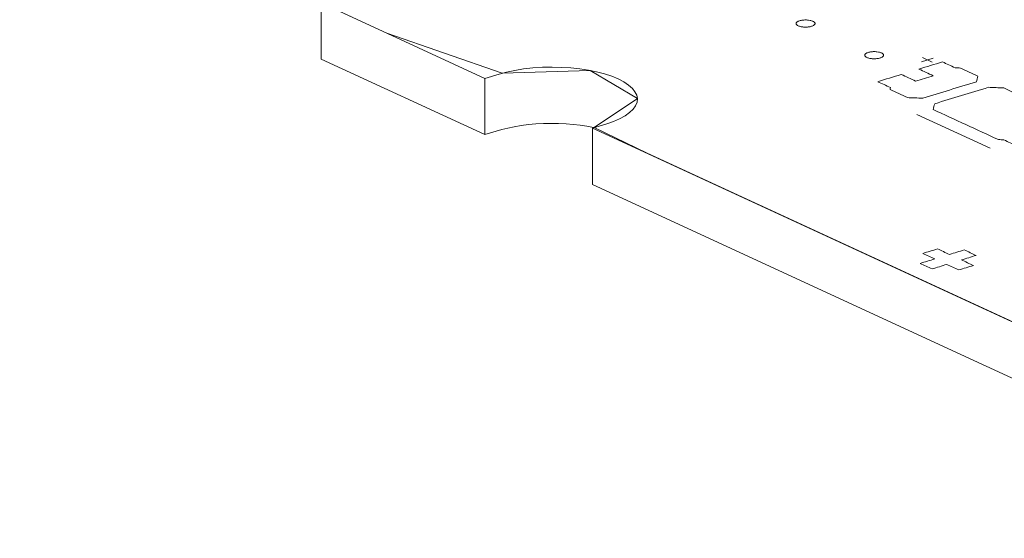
# Model space of a CAD drawing. Header units: inches. Extents: x -30 to 641, y 180 to 601.
# Tile 2 of 234: x 92 to 118, y 342 to 355. Entities that reach past the tile are written whole.
import ezdxf

# ---------------------------------------------------------------- set-up
doc = ezdxf.new("R2010")
doc.units = ezdxf.units.IN
doc.header["$MEASUREMENT"] = 0
doc.layers.add('1', color=7, linetype='Continuous')

# ---------------------------------------------------------------- blocks, each defined once
blk = doc.blocks.new('block 2899')
at = {"layer": '1', "color": 155, "lineweight": 18, "true_color": 0x4c7299}
blk.add_lwpolyline([(190.09, 314.264), (107.044, 352.572)], dxfattribs=at)
blk = doc.blocks.new('block 2901')
at = {"layer": '1', "color": 155, "lineweight": 18, "true_color": 0x4c7299}
blk.add_lwpolyline([(104.204, 353.883), (99.887, 355.874)], dxfattribs=at)
blk = doc.blocks.new('block 3820')
at = {"layer": '1', "color": 155, "lineweight": 18, "true_color": 0x4c7299}
blk.add_lwpolyline([(107.044, 351.089), (107.044, 352.572)], dxfattribs=at)
blk = doc.blocks.new('block 3821')
at = {"layer": '1', "color": 155, "lineweight": 18, "true_color": 0x4c7299}
blk.add_lwpolyline([(104.204, 352.4), (104.204, 353.883)], dxfattribs=at)
blk = doc.blocks.new('block 3822')
at = {"layer": '1', "color": 155, "lineweight": 18, "true_color": 0x4c7299}
blk.add_lwpolyline([(99.887, 354.391), (99.887, 355.874)], dxfattribs=at)
blk = doc.blocks.new('block 3839')
at = {"layer": '1', "color": 155, "lineweight": 18, "true_color": 0x4c7299}
blk.add_lwpolyline([(104.204, 352.4), (99.887, 354.391)], dxfattribs=at)
blk = doc.blocks.new('block 3840')
at = {"layer": '1', "color": 155, "lineweight": 18, "true_color": 0x4c7299}
blk.add_lwpolyline([(190.09, 312.781), (107.044, 351.089)], dxfattribs=at)
blk = doc.blocks.new('block 4737')
at = {"layer": '1', "color": 18, "lineweight": 13, "true_color": 0x4c0000}
blk.add_lwpolyline([(104.204, 353.883), (99.887, 355.874)], dxfattribs=at)
blk = doc.blocks.new('block 4738')
at = {"layer": '1', "color": 18, "lineweight": 13, "true_color": 0x4c0000}
blk.add_lwpolyline([(190.09, 314.264), (107.044, 352.572)], dxfattribs=at)
blk = doc.blocks.new('block 4754')
at = {"layer": '1', "color": 252, "lineweight": 13, "true_color": 0x848484}
blk.add_lwpolyline([(117.527, 352.04), (115.595, 352.931)], dxfattribs=at)
blk = doc.blocks.new('block 4766')
at = {"layer": '1', "color": 18, "lineweight": 13, "true_color": 0x4c0000}
blk.add_lwpolyline([(190.09, 314.264), (107.044, 352.572)], dxfattribs=at)
blk = doc.blocks.new('block 4767')
at = {"layer": '1', "color": 18, "lineweight": 13, "true_color": 0x4c0000}
blk.add_lwpolyline([(104.204, 353.883), (99.887, 355.874)], dxfattribs=at)
blk = doc.blocks.new('block 4890')
at = {"layer": '1', "color": 252, "lineweight": 13, "true_color": 0x848484}
blk.add_lwpolyline([(115.745, 354.429), (115.998, 354.312)], dxfattribs=at)
blk = doc.blocks.new('block 4891')
at = {"layer": '1', "color": 252, "lineweight": 13, "true_color": 0x848484}
blk.add_lwpolyline([(115.716, 354.323), (116.027, 354.418)], dxfattribs=at)
blk = doc.blocks.new('block 5107')
at = {"layer": '1', "color": 252, "lineweight": 13, "true_color": 0x848484}
blk.add_lwpolyline([(117.527, 352.04), (115.595, 352.931)], dxfattribs=at)
blk = doc.blocks.new('block 5108')
at = {"layer": '1', "color": 252, "lineweight": 13, "true_color": 0x848484}
blk.add_lwpolyline([(115.745, 354.429), (115.998, 354.312)], dxfattribs=at)
blk = doc.blocks.new('block 5110')
at = {"layer": '1', "color": 252, "lineweight": 13, "true_color": 0x848484}
blk.add_lwpolyline([(115.716, 354.323), (116.027, 354.418)], dxfattribs=at)
blk = doc.blocks.new('block 8345')
at = {"layer": '1', "color": 155, "lineweight": 18, "true_color": 0x4c7299}
blk.add_lwpolyline([(107.044, 352.572), (107.415, 352.686), (107.593, 352.748), (107.755, 352.818), (107.898, 352.897), (108.017, 352.981), (108.111, 353.071), (108.177, 353.163), (108.214, 353.257), (108.223, 353.351), (108.205, 353.442), (108.161, 353.531), (108.091, 353.62), (107.993, 353.706), (107.868, 353.79), (107.718, 353.867), (107.546, 353.938), (107.354, 354.001), (107.148, 354.055), (106.931, 354.099), (106.708, 354.133), (106.473, 354.158), (106.228, 354.173), (105.975, 354.179), (105.72, 354.174), (105.468, 354.157), (105.223, 354.131), (104.99, 354.094), (104.773, 354.049), (104.575, 353.996), (104.204, 353.883)], dxfattribs=at)
blk = doc.blocks.new('block 8362')
at = {"layer": '1', "color": 155, "lineweight": 18, "true_color": 0x4c7299}
blk.add_lwpolyline([(107.066, 352.589), (106.894, 352.622), (106.718, 352.648), (106.534, 352.669), (106.343, 352.684), (106.147, 352.693), (105.947, 352.696), (105.745, 352.692), (105.546, 352.681), (105.349, 352.663), (105.159, 352.639), (104.977, 352.609), (104.806, 352.573), (104.645, 352.533), (104.496, 352.489), (104.204, 352.4)], dxfattribs=at)
blk = doc.blocks.new('block 8458')
at = {"layer": '1', "color": 18, "lineweight": 13, "true_color": 0x4c0000}
blk.add_lwpolyline([(129.145, 342.378), (117.34, 347.823), (111.437, 350.546), (108.486, 351.908), (107.087, 352.585), (108.223, 353.351), (106.978, 354.09), (104.659, 354.02), (101.62, 355.075), (100.144, 355.755), (101.023, 356.472), (100.226, 357.294), (97.917, 357.41), (96.23, 357.561), (94.754, 358.242), (91.803, 359.603)], dxfattribs=at)
blk = doc.blocks.new('block 8466')
at = {"layer": '1', "color": 18, "lineweight": 13, "true_color": 0x4c0000}
blk.add_lwpolyline([(112.501, 355.401), (112.52, 355.406), (112.541, 355.411), (112.563, 355.415), (112.587, 355.418), (112.611, 355.42), (112.636, 355.422), (112.685, 355.422), (112.71, 355.42), (112.733, 355.418), (112.777, 355.411), (112.798, 355.406), (112.818, 355.401), (112.836, 355.395), (112.853, 355.388), (112.868, 355.38), (112.88, 355.372), (112.891, 355.363), (112.899, 355.355), (112.904, 355.346), (112.908, 355.337), (112.909, 355.328), (112.908, 355.319), (112.904, 355.31), (112.898, 355.301), (112.889, 355.292), (112.879, 355.283), (112.866, 355.275), (112.851, 355.268), (112.834, 355.261), (112.817, 355.255), (112.798, 355.25), (112.777, 355.245), (112.755, 355.242), (112.731, 355.238), (112.707, 355.236), (112.682, 355.235), (112.632, 355.235), (112.608, 355.236), (112.585, 355.239), (112.541, 355.245), (112.52, 355.25), (112.5, 355.256), (112.482, 355.262), (112.465, 355.269), (112.45, 355.277), (112.437, 355.285), (112.427, 355.293), (112.419, 355.302), (112.413, 355.31), (112.41, 355.319), (112.409, 355.328), (112.41, 355.337), (112.414, 355.347), (112.42, 355.356), (112.428, 355.365), (112.439, 355.373), (112.452, 355.381), (112.467, 355.388), (112.483, 355.395), (112.501, 355.401)], dxfattribs=at)
blk = doc.blocks.new('block 8609')
at = {"layer": '1', "color": 252, "lineweight": 13, "true_color": 0x848484}
blk.add_lwpolyline([(114.31, 354.566), (114.33, 354.572), (114.35, 354.576), (114.373, 354.58), (114.396, 354.583), (114.42, 354.586), (114.445, 354.587), (114.495, 354.587), (114.519, 354.585), (114.542, 354.583), (114.586, 354.576), (114.607, 354.572), (114.627, 354.566), (114.646, 354.56), (114.662, 354.553), (114.677, 354.545), (114.69, 354.537), (114.7, 354.529), (114.708, 354.52), (114.714, 354.511), (114.717, 354.503), (114.718, 354.494), (114.717, 354.484), (114.714, 354.475), (114.707, 354.466), (114.699, 354.457), (114.688, 354.449), (114.675, 354.441), (114.66, 354.433), (114.644, 354.427), (114.626, 354.421), (114.607, 354.415), (114.586, 354.411), (114.564, 354.407), (114.541, 354.404), (114.516, 354.401), (114.491, 354.4), (114.442, 354.4), (114.417, 354.402), (114.394, 354.404), (114.35, 354.411), (114.33, 354.415), (114.31, 354.421), (114.291, 354.427), (114.274, 354.434), (114.26, 354.442), (114.247, 354.45), (114.236, 354.458), (114.228, 354.467), (114.223, 354.476), (114.219, 354.485), (114.218, 354.494), (114.219, 354.503), (114.223, 354.512), (114.229, 354.521), (114.238, 354.53), (114.249, 354.538), (114.262, 354.546), (114.276, 354.554), (114.293, 354.56), (114.31, 354.566)], dxfattribs=at)
blk = doc.blocks.new('block 8611')
at = {"layer": '1', "color": 252, "lineweight": 13, "true_color": 0x848484}
blk.add_open_spline([(119.309, 352.439), (119.516, 352.502), (119.723, 352.565), (119.929, 352.629), (119.818, 352.68), (119.706, 352.732), (119.595, 352.783), (119.598, 352.801), (119.601, 352.82), (119.605, 352.838), (119.032, 353.102), (118.459, 353.366), (117.886, 353.631), (117.751, 353.636), (117.615, 353.642), (117.48, 353.647), (117.008, 353.503), (116.536, 353.359), (116.065, 353.215), (116.051, 353.164), (116.038, 353.113), (116.024, 353.062), (116.597, 352.798), (117.17, 352.533), (117.743, 352.269), (117.792, 352.267), (117.84, 352.264), (117.888, 352.262), (118, 352.21), (118.112, 352.159), (118.223, 352.107), (118.43, 352.17), (118.637, 352.234), (118.844, 352.297), (118.717, 352.355), (118.591, 352.413), (118.465, 352.472), (118.62, 352.519), (118.775, 352.566), (118.93, 352.614), (119.056, 352.556), (119.183, 352.497), (119.309, 352.439)], degree=3, knots=[0, 0, 0, 0, 1, 1, 1, 2, 2, 2, 3, 3, 3, 4, 4, 4, 5, 5, 5, 6, 6, 6, 7, 7, 7, 8, 8, 8, 9, 9, 9, 10, 10, 10, 11, 11, 11, 12, 12, 12, 13, 13, 13, 14, 14, 14, 14], dxfattribs=at)
blk = doc.blocks.new('block 8612')
at = {"layer": '1', "color": 252, "lineweight": 13, "true_color": 0x848484}
blk.add_open_spline([(119.309, 352.439), (119.516, 352.502), (119.723, 352.565), (119.929, 352.629), (119.818, 352.68), (119.706, 352.732), (119.595, 352.783), (119.598, 352.801), (119.601, 352.82), (119.605, 352.838), (119.032, 353.102), (118.459, 353.366), (117.886, 353.631), (117.751, 353.636), (117.615, 353.642), (117.48, 353.647), (117.008, 353.503), (116.536, 353.359), (116.065, 353.215), (116.051, 353.164), (116.038, 353.113), (116.024, 353.062), (116.597, 352.798), (117.17, 352.533), (117.743, 352.269), (117.792, 352.267), (117.84, 352.264), (117.888, 352.262), (118, 352.21), (118.112, 352.159), (118.223, 352.107), (118.43, 352.17), (118.637, 352.234), (118.844, 352.297), (118.717, 352.355), (118.591, 352.413), (118.465, 352.472), (118.62, 352.519), (118.775, 352.566), (118.93, 352.614), (119.056, 352.556), (119.183, 352.497), (119.309, 352.439)], degree=3, knots=[0, 0, 0, 0, 1, 1, 1, 2, 2, 2, 3, 3, 3, 4, 4, 4, 5, 5, 5, 6, 6, 6, 7, 7, 7, 8, 8, 8, 9, 9, 9, 10, 10, 10, 11, 11, 11, 12, 12, 12, 13, 13, 13, 14, 14, 14, 14], dxfattribs=at)
blk = doc.blocks.new('block 8613')
at = {"layer": '1', "color": 252, "lineweight": 13, "true_color": 0x848484}
blk.add_open_spline([(117.205, 353.945), (117.191, 353.894), (117.178, 353.843), (117.164, 353.793), (116.693, 353.648), (116.221, 353.504), (115.749, 353.36), (115.614, 353.366), (115.479, 353.371), (115.343, 353.376), (115.191, 353.446), (115.039, 353.517), (114.887, 353.587), (114.89, 353.605), (114.893, 353.623), (114.897, 353.642), (114.785, 353.693), (114.674, 353.745), (114.562, 353.796), (114.769, 353.859), (114.976, 353.923), (115.182, 353.986), (115.309, 353.927), (115.435, 353.869), (115.561, 353.811), (115.716, 353.858), (115.871, 353.906), (116.027, 353.953), (115.9, 354.011), (115.774, 354.07), (115.648, 354.128), (115.855, 354.191), (116.061, 354.254), (116.268, 354.317), (116.38, 354.266), (116.491, 354.215), (116.603, 354.163), (116.651, 354.161), (116.7, 354.158), (116.748, 354.156), (116.9, 354.085), (117.052, 354.015), (117.205, 353.945)], degree=3, knots=[0, 0, 0, 0, 1, 1, 1, 2, 2, 2, 3, 3, 3, 4, 4, 4, 5, 5, 5, 6, 6, 6, 7, 7, 7, 8, 8, 8, 9, 9, 9, 10, 10, 10, 11, 11, 11, 12, 12, 12, 13, 13, 13, 14, 14, 14, 14], dxfattribs=at)
blk = doc.blocks.new('block 8614')
at = {"layer": '1', "color": 252, "lineweight": 13, "true_color": 0x848484}
blk.add_open_spline([(117.205, 353.945), (117.191, 353.894), (117.178, 353.843), (117.164, 353.793), (116.693, 353.648), (116.221, 353.504), (115.749, 353.36), (115.614, 353.366), (115.479, 353.371), (115.343, 353.376), (115.191, 353.446), (115.039, 353.517), (114.887, 353.587), (114.89, 353.605), (114.893, 353.623), (114.897, 353.642), (114.785, 353.693), (114.674, 353.745), (114.562, 353.796), (114.769, 353.859), (114.976, 353.923), (115.182, 353.986), (115.309, 353.927), (115.435, 353.869), (115.561, 353.811), (115.716, 353.858), (115.871, 353.906), (116.027, 353.953), (115.9, 354.011), (115.774, 354.07), (115.648, 354.128), (115.855, 354.191), (116.061, 354.254), (116.268, 354.317), (116.38, 354.266), (116.491, 354.215), (116.603, 354.163), (116.651, 354.161), (116.7, 354.158), (116.748, 354.156), (116.9, 354.085), (117.052, 354.015), (117.205, 353.945)], degree=3, knots=[0, 0, 0, 0, 1, 1, 1, 2, 2, 2, 3, 3, 3, 4, 4, 4, 5, 5, 5, 6, 6, 6, 7, 7, 7, 8, 8, 8, 9, 9, 9, 10, 10, 10, 11, 11, 11, 12, 12, 12, 13, 13, 13, 14, 14, 14, 14], dxfattribs=at)
blk = doc.blocks.new('block 8836')
at = {"layer": '1', "color": 18, "lineweight": 13, "true_color": 0x4c0000}
blk.add_open_spline([(116.842, 349.361), (116.713, 349.322), (116.584, 349.282), (116.455, 349.243), (116.349, 349.291), (116.244, 349.34), (116.139, 349.388), (116.01, 349.349), (115.88, 349.309), (115.751, 349.27), (115.856, 349.221), (115.962, 349.173), (116.067, 349.124), (115.937, 349.085), (115.808, 349.045), (115.679, 349.006), (115.784, 348.957), (115.889, 348.909), (115.995, 348.86), (116.124, 348.9), (116.253, 348.939), (116.382, 348.979), (116.488, 348.93), (116.593, 348.882), (116.698, 348.833), (116.827, 348.872), (116.956, 348.912), (117.086, 348.951), (116.981, 349), (116.875, 349.049), (116.77, 349.097), (116.899, 349.137), (117.029, 349.176), (117.158, 349.216), (117.053, 349.264), (116.948, 349.313), (116.842, 349.361)], degree=3, knots=[0, 0, 0, 0, 1, 1, 1, 2, 2, 2, 3, 3, 3, 4, 4, 4, 5, 5, 5, 6, 6, 6, 7, 7, 7, 8, 8, 8, 9, 9, 9, 10, 10, 10, 11, 11, 11, 12, 12, 12, 12], dxfattribs=at)
blk = doc.blocks.new('block 8839')
at = {"layer": '1', "color": 18, "lineweight": 13, "true_color": 0x4c0000}
blk.add_lwpolyline([(104.204, 353.883), (104.575, 353.996), (104.773, 354.049), (104.99, 354.094), (105.223, 354.131), (105.468, 354.157), (105.72, 354.174), (105.975, 354.179), (106.228, 354.173), (106.473, 354.158), (106.708, 354.133), (106.931, 354.099), (107.148, 354.055), (107.354, 354.001), (107.546, 353.938), (107.718, 353.867), (107.868, 353.79), (107.993, 353.706), (108.091, 353.62), (108.161, 353.531), (108.205, 353.442), (108.223, 353.351), (108.214, 353.257), (108.177, 353.163), (108.111, 353.071), (108.017, 352.981), (107.898, 352.897), (107.755, 352.818), (107.593, 352.748), (107.415, 352.686), (107.044, 352.572)], dxfattribs=at)
blk = doc.blocks.new('block 8959')
at = {"layer": '1', "color": 18, "lineweight": 13, "true_color": 0x4c0000}
blk.add_lwpolyline([(112.501, 355.401), (112.52, 355.406), (112.541, 355.411), (112.563, 355.415), (112.587, 355.418), (112.611, 355.42), (112.636, 355.422), (112.685, 355.422), (112.71, 355.42), (112.733, 355.418), (112.777, 355.411), (112.798, 355.406), (112.818, 355.401), (112.836, 355.395), (112.853, 355.388), (112.868, 355.38), (112.88, 355.372), (112.891, 355.363), (112.899, 355.355), (112.904, 355.346), (112.908, 355.337), (112.909, 355.328), (112.908, 355.319), (112.904, 355.31), (112.898, 355.301), (112.889, 355.292), (112.879, 355.283), (112.866, 355.275), (112.851, 355.268), (112.834, 355.261), (112.817, 355.255), (112.798, 355.25), (112.777, 355.245), (112.755, 355.242), (112.731, 355.238), (112.707, 355.236), (112.682, 355.235), (112.632, 355.235), (112.608, 355.236), (112.585, 355.239), (112.541, 355.245), (112.52, 355.25), (112.5, 355.256), (112.482, 355.262), (112.465, 355.269), (112.45, 355.277), (112.437, 355.285), (112.427, 355.293), (112.419, 355.302), (112.413, 355.31), (112.41, 355.319), (112.409, 355.328), (112.41, 355.337), (112.414, 355.347), (112.42, 355.356), (112.428, 355.365), (112.439, 355.373), (112.452, 355.381), (112.467, 355.388), (112.483, 355.395), (112.501, 355.401)], dxfattribs=at)
blk = doc.blocks.new('block 9229')
at = {"layer": '1', "color": 252, "lineweight": 13, "true_color": 0x848484}
blk.add_open_spline([(117.205, 353.945), (117.191, 353.894), (117.178, 353.843), (117.164, 353.793), (116.693, 353.648), (116.221, 353.504), (115.749, 353.36), (115.614, 353.366), (115.479, 353.371), (115.343, 353.376), (115.191, 353.446), (115.039, 353.517), (114.887, 353.587), (114.89, 353.605), (114.893, 353.623), (114.897, 353.642), (114.785, 353.693), (114.674, 353.745), (114.562, 353.796), (114.769, 353.859), (114.976, 353.923), (115.182, 353.986), (115.309, 353.927), (115.435, 353.869), (115.561, 353.811), (115.716, 353.858), (115.871, 353.906), (116.027, 353.953), (115.9, 354.011), (115.774, 354.07), (115.648, 354.128), (115.855, 354.191), (116.061, 354.254), (116.268, 354.317), (116.38, 354.266), (116.491, 354.215), (116.603, 354.163), (116.651, 354.161), (116.7, 354.158), (116.748, 354.156), (116.9, 354.085), (117.052, 354.015), (117.205, 353.945)], degree=3, knots=[0, 0, 0, 0, 1, 1, 1, 2, 2, 2, 3, 3, 3, 4, 4, 4, 5, 5, 5, 6, 6, 6, 7, 7, 7, 8, 8, 8, 9, 9, 9, 10, 10, 10, 11, 11, 11, 12, 12, 12, 13, 13, 13, 14, 14, 14, 14], dxfattribs=at)
blk = doc.blocks.new('block 9230')
at = {"layer": '1', "color": 252, "lineweight": 13, "true_color": 0x848484}
blk.add_lwpolyline([(114.31, 354.566), (114.33, 354.572), (114.35, 354.576), (114.373, 354.58), (114.396, 354.583), (114.42, 354.586), (114.445, 354.587), (114.495, 354.587), (114.519, 354.585), (114.542, 354.583), (114.586, 354.576), (114.607, 354.572), (114.627, 354.566), (114.646, 354.56), (114.662, 354.553), (114.677, 354.545), (114.69, 354.537), (114.7, 354.529), (114.708, 354.52), (114.714, 354.511), (114.717, 354.503), (114.718, 354.494), (114.717, 354.484), (114.714, 354.475), (114.707, 354.466), (114.699, 354.457), (114.688, 354.449), (114.675, 354.441), (114.66, 354.433), (114.644, 354.427), (114.626, 354.421), (114.607, 354.415), (114.586, 354.411), (114.564, 354.407), (114.541, 354.404), (114.516, 354.401), (114.491, 354.4), (114.442, 354.4), (114.417, 354.402), (114.394, 354.404), (114.35, 354.411), (114.33, 354.415), (114.31, 354.421), (114.291, 354.427), (114.274, 354.434), (114.26, 354.442), (114.247, 354.45), (114.236, 354.458), (114.228, 354.467), (114.223, 354.476), (114.219, 354.485), (114.218, 354.494), (114.219, 354.503), (114.223, 354.512), (114.229, 354.521), (114.238, 354.53), (114.249, 354.538), (114.262, 354.546), (114.276, 354.554), (114.293, 354.56), (114.31, 354.566)], dxfattribs=at)
blk = doc.blocks.new('block 9231')
at = {"layer": '1', "color": 252, "lineweight": 13, "true_color": 0x848484}
blk.add_open_spline([(117.205, 353.945), (117.191, 353.894), (117.178, 353.843), (117.164, 353.793), (116.693, 353.648), (116.221, 353.504), (115.749, 353.36), (115.614, 353.366), (115.479, 353.371), (115.343, 353.376), (115.191, 353.446), (115.039, 353.517), (114.887, 353.587), (114.89, 353.605), (114.893, 353.623), (114.897, 353.642), (114.785, 353.693), (114.674, 353.745), (114.562, 353.796), (114.769, 353.859), (114.976, 353.923), (115.182, 353.986), (115.309, 353.927), (115.435, 353.869), (115.561, 353.811), (115.716, 353.858), (115.871, 353.906), (116.027, 353.953), (115.9, 354.011), (115.774, 354.07), (115.648, 354.128), (115.855, 354.191), (116.061, 354.254), (116.268, 354.317), (116.38, 354.266), (116.491, 354.215), (116.603, 354.163), (116.651, 354.161), (116.7, 354.158), (116.748, 354.156), (116.9, 354.085), (117.052, 354.015), (117.205, 353.945)], degree=3, knots=[0, 0, 0, 0, 1, 1, 1, 2, 2, 2, 3, 3, 3, 4, 4, 4, 5, 5, 5, 6, 6, 6, 7, 7, 7, 8, 8, 8, 9, 9, 9, 10, 10, 10, 11, 11, 11, 12, 12, 12, 13, 13, 13, 14, 14, 14, 14], dxfattribs=at)
blk = doc.blocks.new('block 9232')
at = {"layer": '1', "color": 252, "lineweight": 13, "true_color": 0x848484}
blk.add_open_spline([(119.309, 352.439), (119.516, 352.502), (119.723, 352.565), (119.929, 352.629), (119.818, 352.68), (119.706, 352.732), (119.595, 352.783), (119.598, 352.801), (119.601, 352.82), (119.605, 352.838), (119.032, 353.102), (118.459, 353.366), (117.886, 353.631), (117.751, 353.636), (117.615, 353.642), (117.48, 353.647), (117.008, 353.503), (116.536, 353.359), (116.065, 353.215), (116.051, 353.164), (116.038, 353.113), (116.024, 353.062), (116.597, 352.798), (117.17, 352.533), (117.743, 352.269), (117.792, 352.267), (117.84, 352.264), (117.888, 352.262), (118, 352.21), (118.112, 352.159), (118.223, 352.107), (118.43, 352.17), (118.637, 352.234), (118.844, 352.297), (118.717, 352.355), (118.591, 352.413), (118.465, 352.472), (118.62, 352.519), (118.775, 352.566), (118.93, 352.614), (119.056, 352.556), (119.183, 352.497), (119.309, 352.439)], degree=3, knots=[0, 0, 0, 0, 1, 1, 1, 2, 2, 2, 3, 3, 3, 4, 4, 4, 5, 5, 5, 6, 6, 6, 7, 7, 7, 8, 8, 8, 9, 9, 9, 10, 10, 10, 11, 11, 11, 12, 12, 12, 13, 13, 13, 14, 14, 14, 14], dxfattribs=at)
blk = doc.blocks.new('block 9233')
at = {"layer": '1', "color": 252, "lineweight": 13, "true_color": 0x848484}
blk.add_open_spline([(119.309, 352.439), (119.516, 352.502), (119.723, 352.565), (119.929, 352.629), (119.818, 352.68), (119.706, 352.732), (119.595, 352.783), (119.598, 352.801), (119.601, 352.82), (119.605, 352.838), (119.032, 353.102), (118.459, 353.366), (117.886, 353.631), (117.751, 353.636), (117.615, 353.642), (117.48, 353.647), (117.008, 353.503), (116.536, 353.359), (116.065, 353.215), (116.051, 353.164), (116.038, 353.113), (116.024, 353.062), (116.597, 352.798), (117.17, 352.533), (117.743, 352.269), (117.792, 352.267), (117.84, 352.264), (117.888, 352.262), (118, 352.21), (118.112, 352.159), (118.223, 352.107), (118.43, 352.17), (118.637, 352.234), (118.844, 352.297), (118.717, 352.355), (118.591, 352.413), (118.465, 352.472), (118.62, 352.519), (118.775, 352.566), (118.93, 352.614), (119.056, 352.556), (119.183, 352.497), (119.309, 352.439)], degree=3, knots=[0, 0, 0, 0, 1, 1, 1, 2, 2, 2, 3, 3, 3, 4, 4, 4, 5, 5, 5, 6, 6, 6, 7, 7, 7, 8, 8, 8, 9, 9, 9, 10, 10, 10, 11, 11, 11, 12, 12, 12, 13, 13, 13, 14, 14, 14, 14], dxfattribs=at)

msp = doc.modelspace()

# ---------------------------------------------------------------- block references
at = {"layer": '1'}
for name in ['block 8458', 'block 2901', 'block 3822', 'block 4737', 'block 4767', 'block 8466', 'block 8959', 'block 8609', 'block 9230', 'block 3839', 'block 8345', 'block 8839', 'block 8613', 'block 8614', 'block 9229', 'block 9231', 'block 4891', 'block 5110', 'block 4890', 'block 5108', 'block 3821', 'block 8611', 'block 8612', 'block 9232', 'block 9233', 'block 4754', 'block 5107', 'block 8362', 'block 2899', 'block 3820', 'block 4738', 'block 4766', 'block 3840', 'block 8836']:
    msp.add_blockref(name, (0, 0), dxfattribs=at)

doc.saveas('drawing.dxf')
